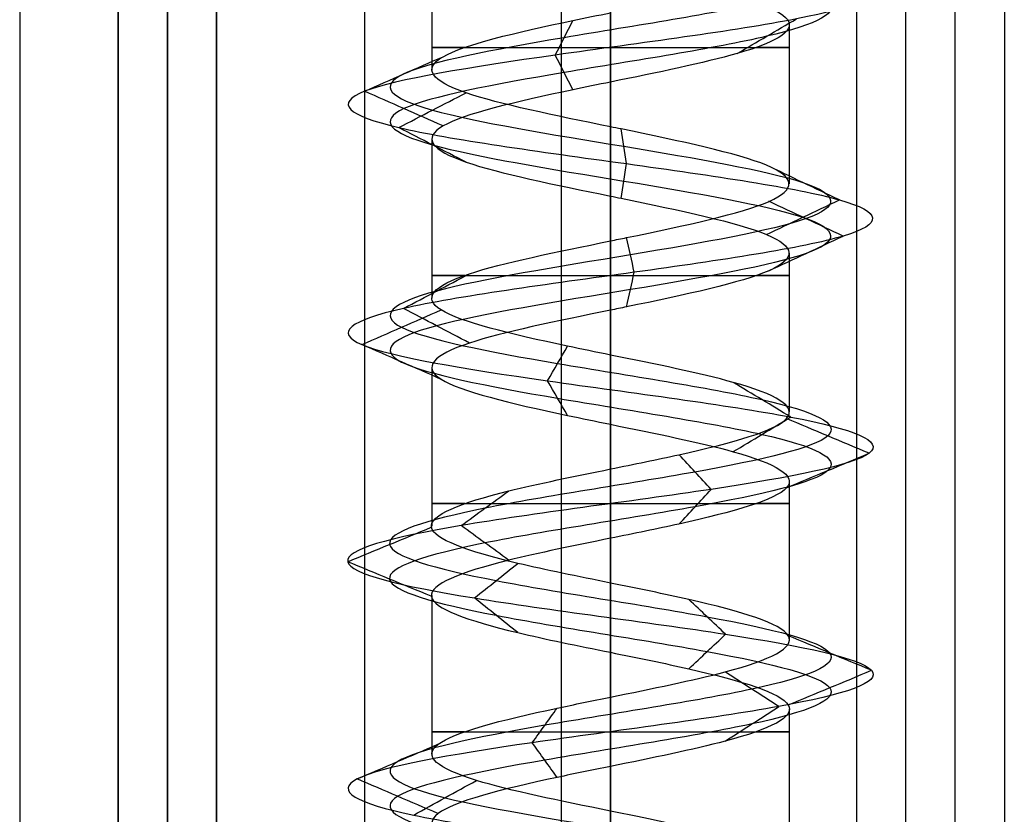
# Model space of a CAD drawing. Header units: millimetres. Extents: x -429 to 422, y -262 to 259.
# Tile 7 of 256: x -429 to -419, y 163 to 171. Entities that reach past the tile are written whole.
import ezdxf

# ---------------------------------------------------------------- set-up
doc = ezdxf.new("R2010")
doc.units = ezdxf.units.MM
doc.layers.get('0').update_dxf_attribs({"true_color": 0x000000})
doc.layers.add('Default', color=7, linetype='Continuous', true_color=0x000000)

msp = doc.modelspace()

# ---------------------------------------------------------------- linework, layer by layer
at = {"color": 0, "linetype": 'ByBlock', "lineweight": -2}
msp.add_line((-429.127, 195.065, 772.822), (-429.127, -254.935, 772.822), dxfattribs=at)
at = {"layer": 'Default'}
for p, q in [((-423.127, -253.935, 876.822), (-423.127, 195.065, 876.822)), ((-419.127, 195.065, 824.822), (-419.127, -253.935, 824.822)), ((-427.627, -253.935, 876.322), (-427.627, 194.565, 876.322)), ((-427.627, -253.935, 877.322), (-427.627, 194.565, 877.322)), ((-419.627, -253.935, 772.322), (-419.627, 194.565, 772.322)), ((-428.127, 194.065, 824.322), (-428.127, -253.935, 824.322)), ((-428.127, -253.935, 881.322), (-428.127, 194.065, 881.322)), ((-427.627, 194.065, 772.322), (-427.627, -253.935, 772.322)), ((-427.627, 194.065, 885.322), (-427.627, -253.935, 885.322)), ((-423.627, 194.065, 771.822), (-423.627, -253.935, 771.822))]:
    msp.add_line(p, q, dxfattribs=at)
at = {"layer": 'Default', "color": 9, "true_color": 0xbebcba}
for p, q in [((-424.943, 172.203, 845.822), (-424.943, 170.589, 845.822)), ((-423.127, 171.624, 844.01), (-423.127, 170.01, 844.002)), ((-421.312, 171.046, 845.822), (-421.312, 169.43, 845.822)), ((-424.943, 169.886, 845.822), (-424.943, 168.27, 845.822)), ((-423.127, 169.306, 844.002), (-423.127, 167.691, 844.007)), ((-421.312, 168.726, 845.822), (-421.312, 167.113, 845.822)), ((-424.943, 167.566, 845.822), (-424.943, 165.953, 845.822)), ((-423.127, 166.987, 844.007), (-423.127, 165.374, 844.011)), ((-421.312, 166.407, 845.822), (-421.312, 164.794, 845.822)), ((-424.943, 165.248, 845.822), (-424.943, 163.635, 845.822)), ((-423.127, 164.67, 844.011), (-423.127, 163.056, 844.006)), ((-421.312, 164.091, 845.822), (-421.312, 162.476, 845.822))]:
    msp.add_line(p, q, dxfattribs=at)
at = {"layer": 'Default', "color": 9, "true_color": 0xbebcba, "extrusion": (0, -1, 0)}
for centre, start, end in [((-423.127, 845.822, -170.817), 144.7115, 270), ((-423.127, 845.822, -170.817), 270, 35.4933), ((-423.127, 845.822, -168.499), 144.5221, 270), ((-423.127, 845.822, -168.499), 270, 35.342), ((-423.127, 845.822, -166.181), 144.5746, 270), ((-423.127, 845.822, -166.181), 270, 35.2239), ((-423.127, 845.822, -163.863), 144.6481, 270), ((-423.127, 845.822, -163.863), 270, 35.4527)]:
    msp.add_arc(centre, 1.816, start, end, dxfattribs=at)
at = {"layer": 'Default', "color": 9, "true_color": 0xbebcba}
for points, degree in [([(-423.127, 199.97, 843.583), (-422.383, 199.848, 843.583), (-420.908, 199.603, 844.383), (-420.713, 199.235, 846.91), (-422.73, 198.867, 848.438), (-425.108, 198.499, 847.577), (-425.677, 198.132, 845.111), (-423.915, 197.764, 843.296), (-421.433, 197.396, 843.789), (-420.5, 197.028, 846.141), (-421.969, 196.66, 848.202), (-424.497, 196.293, 848.087), (-425.773, 195.925, 845.902), (-424.631, 195.557, 843.644), (-422.115, 195.189, 843.377), (-420.524, 194.821, 845.345), (-421.313, 194.454, 847.749), (-423.761, 194.086, 848.392), (-425.629, 193.718, 846.686), (-425.211, 193.35, 844.19), (-422.888, 192.983, 843.187), (-420.784, 192.615, 844.592), (-420.822, 192.247, 847.122), (-422.968, 191.879, 848.464), (-425.259, 191.511, 847.391), (-425.602, 191.144, 844.884), (-423.683, 190.776, 843.235), (-421.256, 190.408, 843.951), (-420.54, 190.04, 846.378), (-422.189, 189.673, 848.297), (-424.696, 189.305, 847.954), (-425.769, 188.937, 845.662), (-424.428, 188.569, 843.517), (-421.897, 188.201, 843.479), (-420.492, 187.834, 845.583), (-421.495, 187.466, 847.906), (-423.991, 187.098, 848.324), (-425.697, 186.73, 846.456), (-425.054, 186.362, 844.008), (-422.65, 185.995, 843.219), (-420.682, 185.627, 844.809), (-420.949, 185.259, 847.326), (-423.207, 184.891, 848.468), (-425.392, 184.524, 847.191), (-425.507, 184.156, 844.664), (-423.446, 183.788, 843.195), (-421.094, 183.42, 844.128), (-420.601, 183.052, 846.61), (-422.417, 182.685, 848.372), (-424.882, 182.317, 847.803), (-425.744, 181.949, 845.424), (-424.214, 181.581, 843.409), (-421.69, 181.213, 843.6), (-420.481, 180.846, 845.822), (-421.69, 180.478, 848.045), (-424.214, 180.11, 848.236), (-425.744, 179.742, 846.22), (-424.882, 179.375, 843.841), (-422.417, 179.007, 843.273), (-420.601, 178.639, 845.035), (-421.094, 178.271, 847.517), (-423.446, 177.903, 848.449), (-425.507, 177.536, 846.981), (-425.392, 177.168, 844.453), (-423.207, 176.8, 843.177), (-420.949, 176.432, 844.319), (-420.682, 176.064, 846.835), (-422.65, 175.697, 848.425), (-425.054, 175.329, 847.636), (-425.697, 174.961, 845.189), (-423.991, 174.593, 843.32), (-421.495, 174.226, 843.739), (-420.492, 173.858, 846.062), (-421.897, 173.49, 848.166), (-424.428, 173.122, 848.127), (-425.769, 172.754, 845.982), (-424.696, 172.387, 843.691), (-422.189, 172.019, 843.348), (-420.54, 171.651, 845.267), (-421.256, 171.283, 847.694), (-423.683, 170.916, 848.41), (-425.602, 170.548, 846.761), (-425.259, 170.18, 844.254), (-422.968, 169.812, 843.181), (-420.822, 169.444, 844.522), (-420.784, 169.077, 847.052), (-422.888, 168.709, 848.458), (-425.211, 168.341, 847.454), (-425.629, 167.973, 844.959), (-423.761, 167.605, 843.253), (-421.313, 167.238, 843.895), (-420.524, 166.87, 846.299), (-422.115, 166.502, 848.267), (-424.631, 166.134, 848), (-425.773, 165.767, 845.742), (-424.497, 165.399, 843.557), (-421.969, 165.031, 843.443), (-420.5, 164.663, 845.503), (-421.433, 164.295, 847.855), (-423.915, 163.928, 848.349), (-425.677, 163.56, 846.533), (-425.108, 163.192, 844.067), (-422.73, 162.824, 843.206), (-420.713, 162.456, 844.735), (-420.908, 162.089, 847.262), (-422.383, 161.843, 848.062), (-423.127, 161.721, 848.062)], 3), ([(-423.127, 199.794, 843.156), (-422.242, 199.671, 843.156), (-420.485, 199.426, 844.109), (-420.253, 199.058, 847.116), (-422.654, 198.691, 848.936), (-425.485, 198.323, 847.912), (-426.162, 197.955, 844.976), (-424.064, 197.587, 842.815), (-421.111, 197.219, 843.402), (-420, 196.852, 846.202), (-421.748, 196.484, 848.655), (-424.757, 196.116, 848.518), (-426.276, 195.748, 845.917), (-424.917, 195.381, 843.23), (-421.922, 195.013, 842.912), (-420.029, 194.645, 845.254), (-420.968, 194.277, 848.116), (-423.881, 193.909, 848.881), (-426.105, 193.542, 846.85), (-425.607, 193.174, 843.879), (-422.842, 192.806, 842.685), (-420.338, 192.438, 844.358), (-420.384, 192.07, 847.37), (-422.937, 191.703, 848.967), (-425.665, 191.335, 847.689), (-426.073, 190.967, 844.705), (-423.789, 190.599, 842.742), (-420.9, 190.232, 843.595), (-420.047, 189.864, 846.483), (-422.01, 189.496, 848.768), (-424.994, 189.128, 848.36), (-426.272, 188.76, 845.632), (-424.675, 188.393, 843.078), (-421.663, 188.025, 843.033), (-419.99, 187.657, 845.537), (-421.185, 187.289, 848.302), (-424.155, 186.921, 848.8), (-426.186, 186.554, 846.576), (-425.421, 186.186, 843.663), (-422.56, 185.818, 842.724), (-420.217, 185.45, 844.617), (-420.535, 185.083, 847.612), (-423.223, 184.715, 848.971), (-425.823, 184.347, 847.452), (-425.96, 183.979, 844.443), (-423.507, 183.611, 842.695), (-420.707, 183.244, 843.805), (-420.12, 182.876, 846.759), (-422.281, 182.508, 848.857), (-425.216, 182.14, 848.18), (-426.242, 181.772, 845.348), (-424.42, 181.405, 842.95), (-421.417, 181.037, 843.177), (-419.977, 180.669, 845.822), (-421.417, 180.301, 848.468), (-424.42, 179.934, 848.695), (-426.242, 179.566, 846.296), (-425.216, 179.198, 843.464), (-422.281, 178.83, 842.788), (-420.12, 178.462, 844.885), (-420.707, 178.095, 847.839), (-423.507, 177.727, 848.949), (-425.96, 177.359, 847.201), (-425.823, 176.991, 844.193), (-423.223, 176.624, 842.673), (-420.535, 176.256, 844.033), (-420.217, 175.888, 847.028), (-422.56, 175.52, 848.921), (-425.421, 175.152, 847.981), (-426.186, 174.785, 845.068), (-424.155, 174.417, 842.844), (-421.185, 174.049, 843.342), (-419.99, 173.681, 846.107), (-421.663, 173.313, 848.612), (-424.675, 172.946, 848.566), (-426.272, 172.578, 846.012), (-424.994, 172.21, 843.285), (-422.01, 171.842, 842.877), (-420.047, 171.475, 845.161), (-420.9, 171.107, 848.05), (-423.789, 170.739, 848.902), (-426.073, 170.371, 846.939), (-425.665, 170.003, 843.955), (-422.937, 169.636, 842.678), (-420.384, 169.268, 844.275), (-420.338, 168.9, 847.286), (-422.842, 168.532, 848.959), (-425.607, 168.164, 847.765), (-426.105, 167.797, 844.795), (-423.881, 167.429, 842.764), (-420.968, 167.061, 843.528), (-420.029, 166.693, 846.39), (-421.922, 166.326, 848.733), (-424.917, 165.958, 848.415), (-426.276, 165.59, 845.727), (-424.757, 165.222, 843.126), (-421.748, 164.854, 842.99), (-420, 164.487, 845.442), (-421.111, 164.119, 848.242), (-424.064, 163.751, 848.83), (-426.162, 163.383, 846.668), (-425.485, 163.015, 843.733), (-422.654, 162.648, 842.709), (-420.253, 162.28, 844.528), (-420.485, 161.912, 847.535), (-422.242, 161.667, 848.488), (-423.127, 161.544, 848.488)], 3), ([(-423.127, 199.617, 843.583), (-422.383, 199.495, 843.583), (-420.908, 199.25, 844.383), (-420.713, 198.882, 846.909), (-422.73, 198.514, 848.438), (-425.108, 198.146, 847.577), (-425.677, 197.778, 845.111), (-423.915, 197.411, 843.296), (-421.433, 197.043, 843.789), (-420.5, 196.675, 846.141), (-421.969, 196.307, 848.202), (-424.497, 195.94, 848.087), (-425.773, 195.572, 845.902), (-424.631, 195.204, 843.644), (-422.115, 194.836, 843.377), (-420.524, 194.468, 845.345), (-421.313, 194.101, 847.749), (-423.761, 193.733, 848.392), (-425.629, 193.365, 846.686), (-425.211, 192.997, 844.19), (-422.888, 192.629, 843.187), (-420.784, 192.262, 844.592), (-420.822, 191.894, 847.122), (-422.968, 191.526, 848.464), (-425.259, 191.158, 847.391), (-425.602, 190.791, 844.884), (-423.683, 190.423, 843.235), (-421.256, 190.055, 843.951), (-420.54, 189.687, 846.378), (-422.189, 189.319, 848.297), (-424.696, 188.952, 847.954), (-425.769, 188.584, 845.662), (-424.427, 188.216, 843.517), (-421.898, 187.848, 843.479), (-420.492, 187.48, 845.583), (-421.495, 187.113, 847.905), (-423.991, 186.745, 848.324), (-425.697, 186.377, 846.456), (-425.054, 186.009, 844.008), (-422.65, 185.642, 843.219), (-420.682, 185.274, 844.809), (-420.949, 184.906, 847.326), (-423.207, 184.538, 848.468), (-425.392, 184.17, 847.191), (-425.507, 183.803, 844.664), (-423.446, 183.435, 843.195), (-421.094, 183.067, 844.128), (-420.601, 182.699, 846.61), (-422.417, 182.331, 848.372), (-424.882, 181.964, 847.803), (-425.744, 181.596, 845.424), (-424.214, 181.228, 843.409), (-421.69, 180.86, 843.6), (-420.481, 180.493, 845.822), (-421.69, 180.125, 848.045), (-424.214, 179.757, 848.236), (-425.744, 179.389, 846.22), (-424.882, 179.021, 843.841), (-422.417, 178.654, 843.273), (-420.601, 178.286, 845.035), (-421.094, 177.918, 847.517), (-423.446, 177.55, 848.449), (-425.507, 177.183, 846.981), (-425.392, 176.815, 844.453), (-423.207, 176.447, 843.177), (-420.949, 176.079, 844.319), (-420.682, 175.711, 846.835), (-422.65, 175.344, 848.425), (-425.054, 174.976, 847.636), (-425.697, 174.608, 845.189), (-423.991, 174.24, 843.32), (-421.495, 173.872, 843.739), (-420.492, 173.505, 846.062), (-421.898, 173.137, 848.166), (-424.427, 172.769, 848.127), (-425.769, 172.401, 845.982), (-424.696, 172.034, 843.691), (-422.189, 171.666, 843.348), (-420.54, 171.298, 845.267), (-421.256, 170.93, 847.694), (-423.683, 170.562, 848.41), (-425.602, 170.195, 846.761), (-425.259, 169.827, 844.254), (-422.968, 169.459, 843.181), (-420.822, 169.091, 844.522), (-420.784, 168.723, 847.052), (-422.888, 168.356, 848.458), (-425.211, 167.988, 847.454), (-425.629, 167.62, 844.959), (-423.761, 167.252, 843.253), (-421.313, 166.885, 843.895), (-420.524, 166.517, 846.299), (-422.115, 166.149, 848.267), (-424.631, 165.781, 848), (-425.773, 165.413, 845.742), (-424.497, 165.046, 843.557), (-421.969, 164.678, 843.443), (-420.5, 164.31, 845.503), (-421.433, 163.942, 847.855), (-423.915, 163.574, 848.349), (-425.677, 163.207, 846.533), (-425.108, 162.839, 844.067), (-422.73, 162.471, 843.206), (-420.713, 162.103, 844.735), (-420.908, 161.736, 847.262), (-422.383, 161.49, 848.062), (-423.127, 161.368, 848.062)], 3), ([(-421.841, 170.755, 847.108), (-421.641, 170.872, 847.309), (-421.44, 170.989, 847.51), (-421.239, 171.107, 847.71)], 3), ([(-423.688, 170.739, 848.433), (-423.628, 170.856, 848.155), (-423.569, 170.974, 847.878), (-423.509, 171.091, 847.6)], 3), ([(-425.624, 170.371, 846.769), (-425.359, 170.489, 846.668), (-425.093, 170.606, 846.568), (-424.828, 170.723, 846.467)], 3), ([(-423.509, 170.387, 847.6), (-423.569, 170.504, 847.878), (-423.628, 170.622, 848.155), (-423.688, 170.739, 848.433)], 3), ([(-423.127, 170.465, 847.638), (-423.127, 169.658, 847.638), (-423.127, 168.851, 847.638)], 2), ([(-424.827, 170.019, 846.467), (-425.093, 170.136, 846.568), (-425.359, 170.254, 846.668), (-425.624, 170.371, 846.769)], 3), ([(-425.278, 170.003, 844.24), (-425.049, 170.121, 844.408), (-424.821, 170.238, 844.576), (-424.592, 170.356, 844.745)], 3), ([(-424.592, 169.651, 844.745), (-424.82, 169.768, 844.576), (-425.049, 169.886, 844.408), (-425.278, 170.003, 844.24)], 3), ([(-422.966, 169.636, 843.157), (-422.983, 169.753, 843.44), (-423, 169.871, 843.724), (-423.018, 169.988, 844.008)], 3), ([(-423.018, 169.283, 844.008), (-423, 169.401, 843.724), (-422.983, 169.518, 843.441), (-422.966, 169.636, 843.157)], 3), ([(-420.802, 169.268, 844.51), (-421.049, 169.385, 844.65), (-421.297, 169.503, 844.79), (-421.544, 169.621, 844.929)], 3), ([(-421.544, 168.915, 844.929), (-421.297, 169.033, 844.79), (-421.049, 169.15, 844.65), (-420.802, 169.268, 844.51)], 3), ([(-420.763, 168.9, 847.063), (-421.015, 169.018, 846.931), (-421.267, 169.135, 846.799), (-421.518, 169.253, 846.667)], 3), ([(-421.518, 168.547, 846.667), (-421.267, 168.665, 846.799), (-421.015, 168.782, 846.931), (-420.763, 168.9, 847.063)], 3), ([(-422.886, 168.532, 848.482), (-422.911, 168.65, 848.198), (-422.937, 168.768, 847.915), (-422.963, 168.885, 847.632)], 3), ([(-425.229, 168.164, 847.469), (-425.006, 168.282, 847.294), (-424.782, 168.4, 847.118), (-424.558, 168.517, 846.943)], 3), ([(-422.963, 168.179, 847.632), (-422.937, 168.297, 847.915), (-422.911, 168.415, 848.198), (-422.886, 168.532, 848.482)], 3), ([(-425.652, 167.797, 844.951), (-425.383, 167.914, 845.044), (-425.115, 168.031, 845.136), (-424.847, 168.149, 845.229)], 3), ([(-424.558, 167.812, 846.943), (-424.782, 167.929, 847.118), (-425.006, 168.047, 847.294), (-425.229, 168.164, 847.469)], 3), ([(-423.127, 168.147, 847.638), (-423.127, 167.34, 847.638), (-423.127, 166.533, 847.638)], 2), ([(-424.846, 167.444, 845.229), (-425.114, 167.562, 845.137), (-425.383, 167.679, 845.044), (-425.652, 167.797, 844.951)], 3), ([(-423.766, 167.429, 843.23), (-423.699, 167.546, 843.505), (-423.631, 167.664, 843.781), (-423.563, 167.781, 844.056)], 3), ([(-423.563, 167.077, 844.057), (-423.631, 167.194, 843.781), (-423.698, 167.311, 843.505), (-423.766, 167.429, 843.23)], 3), ([(-421.297, 167.061, 843.878), (-421.492, 167.179, 844.085), (-421.686, 167.296, 844.292), (-421.881, 167.413, 844.498)], 3), ([(-421.881, 166.709, 844.498), (-421.686, 166.826, 844.291), (-421.492, 166.944, 844.085), (-421.297, 167.061, 843.878)], 3), ([(-420.501, 166.693, 846.304), (-420.78, 166.811, 846.252), (-421.06, 166.928, 846.201), (-421.339, 167.046, 846.15)], 3), ([(-422.106, 166.326, 848.289), (-422.214, 166.443, 848.027), (-422.322, 166.56, 847.766), (-422.431, 166.677, 847.504)], 3), ([(-421.338, 166.342, 846.15), (-421.059, 166.459, 846.201), (-420.78, 166.576, 846.252), (-420.501, 166.693, 846.304)], 3), ([(-424.644, 165.958, 848.02), (-424.483, 166.075, 847.787), (-424.323, 166.192, 847.554), (-424.162, 166.309, 847.321)], 3), ([(-422.431, 165.974, 847.504), (-422.322, 166.091, 847.766), (-422.214, 166.208, 848.028), (-422.106, 166.326, 848.289)], 3), ([(-425.796, 165.59, 845.742), (-425.513, 165.707, 845.75), (-425.23, 165.824, 845.759), (-424.947, 165.941, 845.767)], 3), ([(-424.162, 165.607, 847.321), (-424.323, 165.724, 847.554), (-424.483, 165.841, 847.787), (-424.644, 165.958, 848.02)], 3), ([(-423.127, 165.829, 847.638), (-423.127, 165.022, 847.638), (-423.127, 164.215, 847.638)], 2), ([(-424.947, 165.239, 845.767), (-425.23, 165.356, 845.759), (-425.513, 165.473, 845.75), (-425.796, 165.59, 845.742)], 3), ([(-424.509, 165.222, 843.537), (-424.362, 165.339, 843.779), (-424.216, 165.456, 844.022), (-424.069, 165.574, 844.264)], 3), ([(-424.069, 164.871, 844.264), (-424.216, 164.988, 844.022), (-424.362, 165.105, 843.779), (-424.509, 165.222, 843.537)], 3), ([(-421.958, 164.854, 843.421), (-422.082, 164.972, 843.676), (-422.206, 165.089, 843.931), (-422.33, 165.206, 844.186)], 3), ([(-422.331, 164.503, 844.186), (-422.206, 164.62, 843.931), (-422.082, 164.737, 843.676), (-421.958, 164.854, 843.421)], 3), ([(-420.477, 164.487, 845.5), (-420.758, 164.604, 845.534), (-421.039, 164.721, 845.569), (-421.32, 164.838, 845.603)], 3), ([(-421.418, 164.119, 847.874), (-421.599, 164.236, 847.656), (-421.781, 164.353, 847.438), (-421.962, 164.47, 847.22)], 3), ([(-421.321, 164.135, 845.603), (-421.039, 164.252, 845.569), (-420.758, 164.369, 845.534), (-420.477, 164.487, 845.5)], 3), ([(-423.922, 163.751, 848.372), (-423.837, 163.868, 848.101), (-423.753, 163.985, 847.83), (-423.669, 164.103, 847.56)], 3), ([(-421.962, 163.767, 847.22), (-421.781, 163.884, 847.438), (-421.599, 164.002, 847.656), (-421.418, 164.119, 847.874)], 3), ([(-425.7, 163.383, 846.539), (-425.427, 163.501, 846.463), (-425.153, 163.618, 846.387), (-424.88, 163.735, 846.311)], 3), ([(-423.669, 163.399, 847.56), (-423.753, 163.517, 847.83), (-423.837, 163.634, 848.101), (-423.922, 163.751, 848.372)], 3), ([(-423.127, 163.51, 847.638), (-423.127, 162.703, 847.638), (-423.127, 161.896, 847.638)], 2), ([(-424.88, 163.032, 846.311), (-425.153, 163.149, 846.387), (-425.426, 163.266, 846.463), (-425.7, 163.383, 846.539)], 3), ([(-425.126, 163.015, 844.051), (-424.914, 163.133, 844.239), (-424.702, 163.25, 844.427), (-424.489, 163.367, 844.616)], 3)]:
    msp.add_open_spline(points, degree=degree, dxfattribs=at)
at = {"layer": 'Default'}
for points in [[(-427.127, -253.935, 876.822), (-427.127, -29.435, 876.822), (-427.127, 195.065, 876.822)], [(-427.127, -253.935, 876.822), (-427.127, -29.435, 876.822), (-427.127, 195.065, 876.822)], [(-425.627, 195.065, 845.822), (-425.627, 172.565, 845.822), (-425.627, 150.065, 845.822)], [(-423.127, 195.065, 848.322), (-423.127, 172.565, 848.322), (-423.127, 150.065, 848.322)], [(-423.127, 195.065, 843.322), (-423.127, 172.565, 843.322), (-423.127, 150.065, 843.322)], [(-420.627, 195.065, 845.822), (-420.627, 172.565, 845.822), (-420.627, 150.065, 845.822)], [(-419.127, 195.065, 876.822), (-419.127, -29.435, 876.822), (-419.127, -253.935, 876.822)], [(-419.127, 195.065, 772.822), (-419.127, -29.435, 772.822), (-419.127, -253.935, 772.822)], [(-428.127, -253.935, 875.822), (-428.127, -29.935, 875.822), (-428.127, 194.065, 875.822)], [(-428.127, 194.065, 772.822), (-428.127, -29.935, 772.822), (-428.127, -253.935, 772.822)], [(-428.127, 194.065, 884.822), (-428.127, -29.935, 884.822), (-428.127, -253.935, 884.822)], [(-428.127, -253.935, 877.822), (-428.127, -29.935, 877.822), (-428.127, 194.065, 877.822)], [(-427.127, 194.065, 771.822), (-427.127, -29.935, 771.822), (-427.127, -253.935, 771.822)], [(-427.127, -253.935, 885.822), (-427.127, -29.935, 885.822), (-427.127, 194.065, 885.822)], [(-420.127, -253.935, 771.822), (-420.127, -29.935, 771.822), (-420.127, 194.065, 771.822)]]:
    msp.add_open_spline(points, degree=2, dxfattribs=at)
at = {"layer": 'Default', "color": 9, "true_color": 0xbebcba}
for points, knots in [([(-423.127, 171.624, 844.01), (-422.907, 171.58, 844.008), (-422.083, 171.412, 844.147), (-421.029, 171.122, 845.372), (-421.569, 170.781, 847.2), (-422.653, 170.562, 847.633), (-423.127, 170.465, 847.638)], [-8.341619, -8.341619, -8.341619, -8.341619, -7.377266, -4.730251, -2.083235, 0, 0, 0, 0]), ([(-423.127, 170.01, 844.002), (-423.691, 170.125, 844.005), (-424.258, 170.24, 844.289), (-424.592, 170.355, 844.743), (-424.948, 170.478, 845.227), (-425.04, 170.601, 845.905), (-424.827, 170.723, 846.466), (-424.614, 170.846, 847.028), (-424.095, 170.968, 847.474), (-423.508, 171.091, 847.6), (-423.383, 171.117, 847.627), (-423.255, 171.143, 847.639), (-423.127, 171.169, 847.638)], [-7.812655, -7.812655, -7.812655, -7.812655, -5.479147, -5.479147, -5.479147, -2.993053, -2.993053, -2.993053, -0.506657, -0.506657, -0.506657, 0, 0, 0, 0]), ([(-423.127, 170.465, 847.638), (-423.255, 170.439, 847.639), (-423.985, 170.29, 847.569), (-425.133, 170.019, 846.582), (-424.861, 169.659, 844.591), (-423.691, 169.421, 844.005), (-423.127, 169.306, 844.002)], [-16.733472, -16.733472, -16.733472, -16.733472, -16.170327, -13.515497, -10.860667, -8.36821, -8.36821, -8.36821, -8.36821]), ([(-423.127, 168.851, 847.638), (-423.073, 168.862, 847.638), (-423.018, 168.873, 847.636), (-422.964, 168.884, 847.631), (-422.365, 169.007, 847.577), (-421.797, 169.13, 847.197), (-421.517, 169.252, 846.665), (-421.238, 169.375, 846.134), (-421.248, 169.497, 845.45), (-421.543, 169.62, 844.927), (-421.838, 169.742, 844.404), (-422.418, 169.865, 844.041), (-423.017, 169.988, 844.005), (-423.054, 169.995, 844.003), (-423.091, 170.003, 844.002), (-423.127, 170.01, 844.002)], [-15.637844, -15.637844, -15.637844, -15.637844, -15.421283, -15.421283, -15.421283, -12.935291, -12.935291, -12.935291, -10.449867, -10.449867, -10.449867, -7.964668, -7.964668, -7.964668, -7.812655, -7.812655, -7.812655, -7.812655]), ([(-423.127, 169.306, 844.002), (-423.091, 169.299, 844.002), (-422.453, 169.168, 844.019), (-421.258, 168.916, 844.766), (-421.228, 168.548, 846.817), (-422.417, 168.292, 847.612), (-423.073, 168.158, 847.638), (-423.127, 168.147, 847.638)], [-8.36821, -8.36821, -8.36821, -8.36821, -8.205837, -5.551007, -2.896178, -0.241348, 0, 0, 0, 0]), ([(-423.127, 167.691, 844.007), (-423.274, 167.721, 844.005), (-423.421, 167.751, 844.021), (-423.563, 167.781, 844.056), (-424.146, 167.904, 844.2), (-424.651, 168.026, 844.66), (-424.847, 168.149, 845.228), (-425.043, 168.271, 845.796), (-424.93, 168.394, 846.47), (-424.559, 168.517, 846.942), (-424.223, 168.628, 847.372), (-423.674, 168.739, 847.635), (-423.127, 168.851, 847.638)], [-7.818708, -7.818708, -7.818708, -7.818708, -7.213111, -7.213111, -7.213111, -4.728044, -4.728044, -4.728044, -2.243093, -2.243093, -2.243093, 0, 0, 0, 0]), ([(-423.127, 168.147, 847.638), (-423.674, 168.035, 847.635), (-424.827, 167.801, 847.082), (-425.156, 167.445, 845.121), (-424.023, 167.17, 844.087), (-423.274, 167.017, 844.005), (-423.127, 166.987, 844.007)], [-16.708333, -16.708333, -16.708333, -16.708333, -14.299639, -11.648583, -8.997526, -8.351683, -8.351683, -8.351683, -8.351683]), ([(-423.127, 166.533, 847.638), (-422.889, 166.581, 847.639), (-422.651, 166.629, 847.595), (-422.432, 166.678, 847.505), (-421.877, 166.8, 847.275), (-421.447, 166.923, 846.743), (-421.339, 167.045, 846.151), (-421.231, 167.168, 845.56), (-421.444, 167.291, 844.91), (-421.881, 167.413, 844.498), (-422.212, 167.506, 844.187), (-422.671, 167.599, 844.011), (-423.127, 167.691, 844.007)], [-15.618997, -15.618997, -15.618997, -15.618997, -14.672133, -14.672133, -14.672133, -12.185539, -12.185539, -12.185539, -9.698961, -9.698961, -9.698961, -7.818708, -7.818708, -7.818708, -7.818708]), ([(-423.127, 166.987, 844.007), (-422.671, 166.894, 844.011), (-421.605, 166.679, 844.419), (-421.018, 166.341, 846.21), (-422.047, 166.048, 847.484), (-422.889, 165.877, 847.639), (-423.127, 165.829, 847.638)], [-8.351683, -8.351683, -8.351683, -8.351683, -6.346469, -3.695412, -1.044355, 0, 0, 0, 0]), ([(-423.127, 165.374, 844.011), (-423.458, 165.441, 844.012), (-423.788, 165.507, 844.098), (-424.068, 165.574, 844.268), (-424.582, 165.697, 844.578), (-424.927, 165.819, 845.169), (-424.945, 165.942, 845.769), (-424.964, 166.065, 846.37), (-424.655, 166.187, 846.98), (-424.161, 166.31, 847.321), (-423.861, 166.384, 847.528), (-423.494, 166.458, 847.636), (-423.127, 166.533, 847.638)], [-7.796549, -7.796549, -7.796549, -7.796549, -6.441264, -6.441264, -6.441264, -3.955263, -3.955263, -3.955263, -1.46928, -1.46928, -1.46928, 0, 0, 0, 0]), ([(-423.127, 165.829, 847.638), (-423.494, 165.754, 847.636), (-424.468, 165.557, 847.35), (-425.272, 165.238, 845.76), (-424.394, 164.926, 844.256), (-423.458, 164.736, 844.012), (-423.127, 164.67, 844.011)], [-16.672198, -16.672198, -16.672198, -16.672198, -15.070127, -12.424469, -9.778811, -8.336384, -8.336384, -8.336384, -8.336384]), ([(-423.127, 164.215, 847.638), (-422.707, 164.3, 847.634), (-422.284, 164.386, 847.489), (-421.963, 164.471, 847.221), (-421.501, 164.594, 846.836), (-421.249, 164.716, 846.201), (-421.322, 164.839, 845.605), (-421.394, 164.961, 845.008), (-421.791, 165.084, 844.452), (-422.331, 165.206, 844.189), (-422.577, 165.262, 844.069), (-422.852, 165.318, 844.01), (-423.127, 165.374, 844.011)], [-15.595245, -15.595245, -15.595245, -15.595245, -13.898328, -13.898328, -13.898328, -11.412725, -11.412725, -11.412725, -8.927088, -8.927088, -8.927088, -7.796549, -7.796549, -7.796549, -7.796549]), ([(-423.127, 164.67, 844.011), (-422.852, 164.614, 844.01), (-421.972, 164.435, 844.198), (-420.997, 164.135, 845.565), (-421.677, 163.804, 847.279), (-422.707, 163.596, 847.634), (-423.127, 163.51, 847.638)], [-8.336384, -8.336384, -8.336384, -8.336384, -7.133153, -4.487495, -1.841837, 0, 0, 0, 0]), ([(-423.127, 163.056, 844.006), (-423.637, 163.16, 844.011), (-424.15, 163.264, 844.236), (-424.488, 163.368, 844.617), (-424.886, 163.49, 845.066), (-425.04, 163.613, 845.733), (-424.878, 163.735, 846.312), (-424.717, 163.858, 846.89), (-424.241, 163.981, 847.381), (-423.667, 164.103, 847.56), (-423.493, 164.14, 847.614), (-423.311, 164.177, 847.64), (-423.127, 164.215, 847.638)], [-7.804039, -7.804039, -7.804039, -7.804039, -5.698096, -5.698096, -5.698096, -3.212039, -3.212039, -3.212039, -0.725837, -0.725837, -0.725837, 0, 0, 0, 0]), ([(-423.127, 163.51, 847.638), (-423.311, 163.473, 847.64), (-424.096, 163.314, 847.53), (-425.193, 163.031, 846.4), (-424.732, 162.663, 844.4), (-422.804, 162.296, 843.702), (-421.483, 161.998, 844.703), (-421.313, 161.824, 845.565), (-421.314, 161.772, 845.822)], [-16.739226, -16.739226, -16.739226, -16.739226, -15.934456, -13.278713, -10.622971, -7.967228, -5.311485, -4.184629, -4.184629, -4.184629, -4.184629]), ([(-423.127, 161.896, 847.638), (-422.524, 162.019, 847.638), (-421.926, 162.142, 847.314), (-421.6, 162.264, 846.81), (-421.275, 162.387, 846.307), (-421.222, 162.509, 845.624), (-421.468, 162.632, 845.076), (-421.714, 162.755, 844.528), (-422.259, 162.877, 844.115), (-422.853, 163, 844.025), (-422.944, 163.018, 844.011), (-423.036, 163.037, 844.005), (-423.127, 163.056, 844.006)], [-15.63889, -15.63889, -15.63889, -15.63889, -13.154993, -13.154993, -13.154993, -10.669229, -10.669229, -10.669229, -8.183317, -8.183317, -8.183317, -7.804039, -7.804039, -7.804039, -7.804039])]:
    msp.add_open_spline(points, degree=3, knots=knots, dxfattribs=at)

doc.saveas('drawing.dxf')
